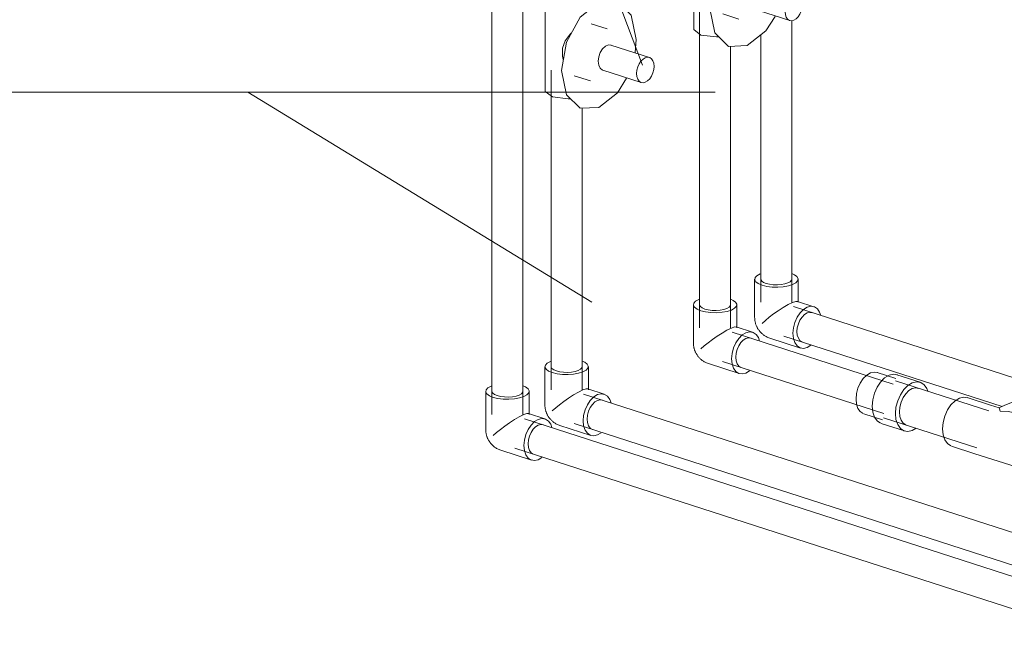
# Model space of a CAD drawing. Header units: millimetres. Extents: x -121 to 39028, y 270 to 28264.
# Tile 57 of 97: x 11902 to 12537, y 22485 to 22883. Entities that reach past the tile are written whole.
import ezdxf

# ---------------------------------------------------------------- set-up
doc = ezdxf.new("R2010")
doc.units = ezdxf.units.MM
doc.layers.add('P-PIPE-____-IDEN', color=2, linetype='Continuous', lineweight=20)
doc.layers.add('P-PIPE-____-OTLN', color=3, linetype='Continuous', lineweight=20)

# ---------------------------------------------------------------- blocks, each defined once
blk = doc.blocks.new('PP-R Вентиль с хромированной рукояткой Белый - PP-R Вентиль с хромированной рукояткой Белый-V15-3D Water Left')
at = {"layer": 'P-PIPE-____-OTLN', "color": 150}
for p, q in [((-17539.42, 16519.03), (-17539.42, 16459.04)), ((-17515.81, 16518.31), (-17515.66, 16518.91)), ((-17511.82, 16510.79), (-17511.82, 16519.03)), ((-17499.47, 16499.14), (-17509.83, 16502.49)), ((-17480.78, 16492.4), (-17481.48, 16484)), ((-17472.25, 16480.73), (-17497.03, 16488.73)), ((-17502.25, 16472.56), (-17477.48, 16464.56)), ((-17520.68, 16468.89), (-17510.32, 16465.55))]:
    blk.add_line(p, q, dxfattribs=at)
for points in [[(-17535.98, 16522.38, 0), (-17539.39, 16518.71, 0), (-17534.73, 16515.23, 0)], [(-17534.73, 16515.23, 0), (-17524.74, 16513.98, 0), (-17515.25, 16515.69, 0), (-17511.84, 16519.36, 0), (-17514.42, 16522, 0)], [(-17529, 16472.28, 0), (-17525.77, 16490.61, 0), (-17516.95, 16506.72, 0), (-17504.89, 16516.29, 0), (-17492.84, 16516.78, 0), (-17484.01, 16508.03, 0), (-17480.78, 16492.4, 0)], [(-17527.79, 16479.39, 0), (-17528.38, 16481.52, 0), (-17528.38, 16486.63, 0), (-17526.5, 16491.36, 0), (-17523.37, 16495.65, 0), (-17522.66, 16496.43, 0)], [(-17505.25, 16478.3, 0), (-17504.91, 16481.15, 0), (-17503.94, 16483.93, 0), (-17502.45, 16486.32, 0), (-17500.61, 16488.03, 0), (-17498.66, 16488.84, 0), (-17496.83, 16488.66, 0)], [(-17502.45, 16472.63, 0), (-17503.94, 16473.77, 0), (-17504.91, 16475.74, 0), (-17505.25, 16478.3, 0)], [(-17469.25, 16474.99, 0), (-17469.44, 16476.95, 0), (-17470, 16478.63, 0), (-17470.89, 16479.89, 0), (-17472.06, 16480.66, 0), (-17473.41, 16480.89, 0), (-17474.86, 16480.55, 0), (-17476.32, 16479.67, 0), (-17477.67, 16478.32, 0), (-17478.83, 16476.58, 0), (-17479.72, 16474.57, 0), (-17480.29, 16472.43, 0), (-17480.48, 16470.3, 0)], [(-17486.9, 16467.26, 0), (-17492.84, 16457.97, 0), (-17504.89, 16448.39, 0), (-17516.95, 16447.91, 0), (-17525.77, 16456.66, 0), (-17529, 16472.28, 0)], [(-17480.48, 16470.3, 0), (-17480.29, 16468.33, 0), (-17479.72, 16466.66, 0), (-17478.83, 16465.4, 0), (-17477.67, 16464.63, 0), (-17476.32, 16464.4, 0), (-17474.86, 16464.74, 0), (-17473.41, 16465.61, 0), (-17472.06, 16466.97, 0), (-17470.89, 16468.71, 0), (-17470, 16470.72, 0), (-17469.44, 16472.86, 0), (-17469.25, 16474.99, 0)], [(-17534.73, 16455.23, 0), (-17539.39, 16458.71, 0), (-17539.41, 16459.01, 0)], [(-17523.25, 16454.06, 0), (-17524.74, 16453.98, 0), (-17534.73, 16455.23, 0)]]:
    blk.add_polyline3d(points, dxfattribs=at)
blk = doc.blocks.new('PP-R Вентиль с хромированной рукояткой Белый - PP-R Вентиль с хромированной рукояткой Белый-V45-3D Water Left')
at = {"layer": 'P-PIPE-____-OTLN', "color": 220}
for p, q in [((-17635.19, 19734.69), (-17635.19, 19674.69)), ((-17611.59, 19733.97), (-17611.44, 19734.57)), ((-17607.59, 19726.45), (-17607.59, 19734.69)), ((-17595.25, 19714.8), (-17605.61, 19718.14)), ((-17568.03, 19696.39), (-17592.81, 19704.39)), ((-17576.56, 19708.06), (-17577.26, 19699.66)), ((-17598.03, 19688.21), (-17573.25, 19680.21)), ((-17616.46, 19684.55), (-17606.1, 19681.2))]:
    blk.add_line(p, q, dxfattribs=at)
for points in [[(-17631.76, 19738.04, 0), (-17635.17, 19734.37, 0), (-17630.51, 19730.89, 0)], [(-17630.51, 19730.89, 0), (-17620.51, 19729.63, 0), (-17611.03, 19731.34, 0), (-17607.62, 19735.01, 0), (-17610.2, 19737.65, 0)], [(-17624.78, 19687.94, 0), (-17621.55, 19706.26, 0), (-17612.73, 19722.37, 0), (-17600.67, 19731.95, 0), (-17588.62, 19732.43, 0), (-17579.79, 19723.69, 0), (-17576.56, 19708.06, 0)], [(-17623.57, 19695.05, 0), (-17624.16, 19697.17, 0), (-17624.16, 19702.29, 0), (-17622.28, 19707.02, 0), (-17619.15, 19711.31, 0), (-17618.44, 19712.08, 0)], [(-17601.03, 19693.96, 0), (-17600.69, 19696.8, 0), (-17599.72, 19699.59, 0), (-17598.22, 19701.98, 0), (-17596.39, 19703.68, 0), (-17594.44, 19704.5, 0), (-17592.61, 19704.32, 0)], [(-17598.22, 19688.28, 0), (-17599.72, 19689.42, 0), (-17600.69, 19691.4, 0), (-17601.03, 19693.96, 0)], [(-17565.03, 19690.64, 0), (-17565.22, 19692.61, 0), (-17565.78, 19694.28, 0), (-17566.67, 19695.55, 0), (-17567.83, 19696.32, 0), (-17569.19, 19696.54, 0), (-17570.64, 19696.21, 0), (-17572.09, 19695.33, 0), (-17573.45, 19693.98, 0), (-17574.61, 19692.23, 0), (-17575.5, 19690.22, 0), (-17576.06, 19688.08, 0), (-17576.26, 19685.96, 0)], [(-17582.68, 19682.91, 0), (-17588.62, 19673.63, 0), (-17600.67, 19664.05, 0), (-17612.73, 19663.57, 0), (-17621.55, 19672.31, 0), (-17624.78, 19687.94, 0)], [(-17576.26, 19685.96, 0), (-17576.06, 19683.99, 0), (-17575.5, 19682.32, 0), (-17574.61, 19681.05, 0), (-17573.45, 19680.28, 0), (-17572.09, 19680.06, 0), (-17570.64, 19680.39, 0), (-17569.19, 19681.27, 0), (-17567.83, 19682.62, 0), (-17566.67, 19684.37, 0), (-17565.78, 19686.38, 0), (-17565.22, 19688.52, 0), (-17565.03, 19690.64, 0)], [(-17630.51, 19670.89, 0), (-17635.17, 19674.37, 0), (-17635.18, 19674.67, 0)], [(-17619.03, 19669.71, 0), (-17620.51, 19669.64, 0), (-17630.51, 19670.89, 0)]]:
    blk.add_polyline3d(points, dxfattribs=at)
blk = doc.blocks.new('ADSK_Полипропилен_Отвод - Универсальный-V19-3D Water Left')
at = {"layer": 'P-PIPE-____-OTLN', "color": 150}
for p, q in [((-17500.1, 16297.63), (-17500.1, 16272.98)), ((-17472.1, 16282.76), (-17472.1, 16297.63)), ((-17461.9, 16279.88), (-17472.49, 16283.3)), ((-17490.4, 16259.66), (-17470.5, 16253.23)), ((-17466.2, 16253.53), (-17463.81, 16254.98))]:
    blk.add_line(p, q, dxfattribs=at)
for points in [[(-17496.61, 16301.03, 0), (-17498.64, 16299.91, 0), (-17499.82, 16298.64, 0), (-17500.07, 16297.3, 0), (-17499.36, 16295.99, 0), (-17497.75, 16294.78, 0), (-17495.34, 16293.77, 0), (-17492.31, 16293.03, 0), (-17488.85, 16292.59, 0), (-17485.2, 16292.5, 0), (-17481.62, 16292.76, 0), (-17478.34, 16293.35, 0), (-17475.59, 16294.24, 0)], [(-17475.59, 16294.24, 0), (-17473.55, 16295.35, 0), (-17472.37, 16296.62, 0), (-17472.12, 16297.96, 0), (-17472.83, 16299.28, 0), (-17474.44, 16300.48, 0), (-17476.04, 16301.21, 0)], [(-17492.7, 16294.88, 0), (-17494.42, 16295.6, 0), (-17495.57, 16296.46, 0), (-17496.08, 16297.4, 0)], [(-17476.12, 16297.87, 0), (-17476.29, 16296.91, 0), (-17477.13, 16296, 0), (-17478.59, 16295.21, 0), (-17480.55, 16294.58, 0), (-17482.9, 16294.15, 0), (-17485.46, 16293.97, 0), (-17488.06, 16294.03, 0), (-17490.53, 16294.34, 0), (-17492.7, 16294.88, 0)], [(-17495.34, 16269.12, 0), (-17493.15, 16271.04, 0), (-17490.65, 16273.07, 0), (-17487.86, 16275.18, 0), (-17484.83, 16277.31, 0), (-17481.63, 16279.38, 0), (-17478.43, 16281.23, 0), (-17475.59, 16282.61, 0)], [(-17475.59, 16282.61, 0), (-17473.5, 16283.29, 0), (-17472.37, 16283.25, 0)], [(-17466.2, 16279.58, 0), (-17468.59, 16278.14, 0), (-17470.82, 16275.9, 0), (-17472.74, 16273.04, 0), (-17474.21, 16269.73, 0), (-17475.13, 16266.2, 0), (-17475.45, 16262.7, 0), (-17475.13, 16259.46, 0), (-17474.21, 16256.7, 0), (-17472.74, 16254.62, 0), (-17470.82, 16253.35, 0), (-17468.59, 16252.98, 0), (-17466.2, 16253.53, 0)], [(-17472.81, 16263.8, 0), (-17472.58, 16266.3, 0), (-17471.92, 16268.82, 0), (-17470.87, 16271.18, 0), (-17469.5, 16273.23, 0), (-17467.91, 16274.83, 0), (-17466.2, 16275.86, 0), (-17464.49, 16276.25, 0), (-17462.9, 16275.99, 0)], [(-17457.41, 16274.26, 0), (-17458.19, 16276.41, 0), (-17459.66, 16278.49, 0), (-17461.58, 16279.76, 0), (-17463.81, 16280.13, 0), (-17466.2, 16279.58, 0)], [(-17490.4, 16259.66, 0), (-17490.98, 16259.86, 0), (-17491.54, 16260.08, 0), (-17492.08, 16260.32, 0), (-17492.58, 16260.58, 0), (-17493.07, 16260.84, 0), (-17493.53, 16261.12, 0), (-17493.96, 16261.4, 0), (-17494.38, 16261.69, 0), (-17494.77, 16261.99, 0), (-17495.14, 16262.3, 0), (-17495.5, 16262.61, 0), (-17495.83, 16262.92, 0), (-17496.15, 16263.24, 0), (-17496.45, 16263.56, 0), (-17496.74, 16263.89, 0), (-17497.01, 16264.22, 0), (-17497.27, 16264.55, 0), (-17497.51, 16264.88, 0), (-17497.75, 16265.22, 0), (-17497.97, 16265.56, 0), (-17498.17, 16265.9, 0), (-17498.37, 16266.25, 0), (-17498.55, 16266.59, 0), (-17498.73, 16266.95, 0), (-17498.89, 16267.3, 0), (-17499.05, 16267.66, 0), (-17499.19, 16268.02, 0), (-17499.32, 16268.39, 0), (-17499.45, 16268.77, 0), (-17499.56, 16269.15, 0), (-17499.66, 16269.53, 0), (-17499.76, 16269.92, 0), (-17499.84, 16270.32, 0), (-17499.91, 16270.72, 0), (-17499.97, 16271.13, 0), (-17500.02, 16271.55, 0), (-17500.06, 16271.98, 0), (-17500.08, 16272.42, 0), (-17500.1, 16272.86, 0), (-17500.1, 16272.98, 0)], [(-17469.5, 16257.12, 0), (-17470.87, 16258.03, 0), (-17471.92, 16259.52, 0), (-17472.58, 16261.49, 0), (-17472.81, 16263.8, 0)]]:
    blk.add_polyline3d(points, dxfattribs=at)
blk = doc.blocks.new('ADSK_Полипропилен_Отвод - Универсальный-V20-3D Water Left')
at = {"layer": 'P-PIPE-____-OTLN', "color": 150}
for p, q in [((-17539.62, 16281.14), (-17539.62, 16256.49)), ((-17511.62, 16266.27), (-17511.62, 16281.14)), ((-17501.42, 16263.39), (-17512.01, 16266.81)), ((-17529.92, 16243.17), (-17510.02, 16236.74)), ((-17505.72, 16237.04), (-17503.33, 16238.49))]:
    blk.add_line(p, q, dxfattribs=at)
for points in [[(-17536.13, 16284.54, 0), (-17538.16, 16283.42, 0), (-17539.34, 16282.15, 0), (-17539.59, 16280.81, 0), (-17538.88, 16279.5, 0), (-17537.27, 16278.29, 0), (-17534.86, 16277.28, 0), (-17531.83, 16276.54, 0), (-17528.37, 16276.1, 0), (-17524.72, 16276.01, 0), (-17521.14, 16276.27, 0), (-17517.86, 16276.86, 0), (-17515.1, 16277.75, 0)], [(-17532.22, 16278.39, 0), (-17533.94, 16279.11, 0), (-17535.09, 16279.97, 0), (-17535.6, 16280.91, 0)], [(-17515.64, 16281.38, 0), (-17515.81, 16280.42, 0), (-17516.65, 16279.51, 0), (-17518.11, 16278.72, 0), (-17520.07, 16278.09, 0), (-17522.42, 16277.66, 0), (-17524.98, 16277.48, 0), (-17527.58, 16277.54, 0), (-17530.05, 16277.85, 0), (-17532.22, 16278.39, 0)], [(-17511.65, 16281.48, 0), (-17512.35, 16282.79, 0), (-17513.96, 16283.99, 0), (-17515.56, 16284.72, 0)], [(-17515.1, 16277.75, 0), (-17513.07, 16278.86, 0), (-17511.89, 16280.13, 0), (-17511.64, 16281.47, 0)], [(-17534.86, 16252.63, 0), (-17532.67, 16254.55, 0), (-17530.17, 16256.58, 0), (-17527.38, 16258.69, 0), (-17524.35, 16260.82, 0), (-17521.15, 16262.89, 0), (-17517.95, 16264.74, 0), (-17515.1, 16266.12, 0)], [(-17515.1, 16266.12, 0), (-17513.02, 16266.8, 0), (-17511.89, 16266.76, 0)], [(-17505.72, 16263.09, 0), (-17508.11, 16261.65, 0), (-17510.34, 16259.41, 0), (-17512.26, 16256.55, 0), (-17513.73, 16253.24, 0), (-17514.65, 16249.71, 0), (-17514.97, 16246.21, 0), (-17514.65, 16242.97, 0), (-17513.73, 16240.21, 0), (-17512.26, 16238.13, 0), (-17510.34, 16236.86, 0), (-17508.11, 16236.49, 0), (-17505.72, 16237.04, 0)], [(-17496.92, 16257.74, 0), (-17497.71, 16259.92, 0), (-17499.18, 16262, 0), (-17501.1, 16263.27, 0), (-17503.33, 16263.64, 0), (-17505.72, 16263.09, 0)], [(-17529.92, 16243.17, 0), (-17530.5, 16243.37, 0), (-17531.06, 16243.59, 0), (-17531.6, 16243.83, 0), (-17532.1, 16244.09, 0), (-17532.59, 16244.35, 0), (-17533.05, 16244.63, 0), (-17533.48, 16244.91, 0), (-17533.9, 16245.2, 0), (-17534.29, 16245.5, 0), (-17534.66, 16245.81, 0), (-17535.02, 16246.12, 0), (-17535.35, 16246.43, 0), (-17535.67, 16246.75, 0), (-17535.97, 16247.07, 0), (-17536.26, 16247.4, 0), (-17536.53, 16247.73, 0), (-17536.79, 16248.06, 0), (-17537.03, 16248.39, 0), (-17537.27, 16248.73, 0), (-17537.48, 16249.07, 0), (-17537.69, 16249.41, 0), (-17537.89, 16249.75, 0), (-17538.07, 16250.1, 0), (-17538.25, 16250.46, 0), (-17538.41, 16250.81, 0), (-17538.57, 16251.17, 0), (-17538.71, 16251.53, 0), (-17538.84, 16251.9, 0), (-17538.97, 16252.28, 0), (-17539.08, 16252.66, 0), (-17539.18, 16253.04, 0), (-17539.28, 16253.43, 0), (-17539.36, 16253.83, 0), (-17539.43, 16254.23, 0), (-17539.49, 16254.64, 0), (-17539.54, 16255.06, 0), (-17539.58, 16255.49, 0), (-17539.6, 16255.93, 0), (-17539.62, 16256.37, 0), (-17539.62, 16256.49, 0)], [(-17512.33, 16247.31, 0), (-17512.1, 16249.81, 0), (-17511.44, 16252.33, 0), (-17510.39, 16254.69, 0), (-17509.02, 16256.74, 0), (-17507.43, 16258.34, 0), (-17505.72, 16259.37, 0), (-17504.01, 16259.76, 0), (-17502.42, 16259.5, 0)], [(-17509.02, 16240.63, 0), (-17510.39, 16241.54, 0), (-17511.44, 16243.03, 0), (-17512.1, 16245, 0), (-17512.33, 16247.31, 0)]]:
    blk.add_polyline3d(points, dxfattribs=at)
blk = doc.blocks.new('ADSK_Полипропилен_Отвод - Универсальный-V21-3D Water Left')
at = {"layer": 'P-PIPE-____-OTLN', "color": 220}
for p, q in [((-17673.59, 16225.24), (-17673.59, 16200.59)), ((-17645.59, 16210.37), (-17645.59, 16225.24)), ((-17635.39, 16207.49), (-17645.98, 16210.91)), ((-17663.89, 16187.27), (-17643.99, 16180.84)), ((-17639.69, 16181.14), (-17637.3, 16182.59))]:
    blk.add_line(p, q, dxfattribs=at)
for points in [[(-17670.1, 16228.64, 0), (-17672.13, 16227.52, 0), (-17673.31, 16226.25, 0), (-17673.56, 16224.91, 0), (-17672.85, 16223.6, 0), (-17671.24, 16222.39, 0), (-17668.83, 16221.38, 0), (-17665.8, 16220.63, 0), (-17662.34, 16220.2, 0), (-17658.69, 16220.11, 0), (-17655.11, 16220.37, 0), (-17651.83, 16220.96, 0), (-17649.07, 16221.85, 0)], [(-17666.19, 16222.48, 0), (-17667.91, 16223.21, 0), (-17669.06, 16224.07, 0), (-17669.57, 16225.01, 0)], [(-17649.61, 16225.48, 0), (-17649.78, 16224.52, 0), (-17650.62, 16223.61, 0), (-17652.08, 16222.82, 0), (-17654.04, 16222.19, 0), (-17656.39, 16221.76, 0), (-17658.95, 16221.58, 0), (-17661.55, 16221.64, 0), (-17664.02, 16221.95, 0), (-17666.19, 16222.48, 0)], [(-17649.07, 16221.85, 0), (-17647.04, 16222.96, 0), (-17645.86, 16224.23, 0), (-17645.61, 16225.57, 0), (-17646.32, 16226.89, 0), (-17647.93, 16228.09, 0), (-17649.53, 16228.82, 0)], [(-17649.07, 16210.22, 0), (-17646.99, 16210.9, 0), (-17645.86, 16210.86, 0)], [(-17668.83, 16196.73, 0), (-17666.64, 16198.65, 0), (-17664.14, 16200.68, 0), (-17661.35, 16202.79, 0), (-17658.32, 16204.92, 0), (-17655.12, 16206.99, 0), (-17651.92, 16208.84, 0), (-17649.07, 16210.22, 0)], [(-17639.69, 16207.19, 0), (-17642.08, 16205.75, 0), (-17644.31, 16203.51, 0), (-17646.23, 16200.64, 0), (-17647.7, 16197.33, 0), (-17648.62, 16193.81, 0), (-17648.94, 16190.31, 0), (-17648.62, 16187.07, 0), (-17647.7, 16184.31, 0), (-17646.23, 16182.23, 0), (-17644.31, 16180.96, 0), (-17642.08, 16180.59, 0), (-17639.69, 16181.14, 0)], [(-17630.9, 16201.87, 0), (-17631.68, 16204.02, 0), (-17633.15, 16206.1, 0), (-17635.07, 16207.37, 0), (-17637.3, 16207.74, 0), (-17639.69, 16207.19, 0)], [(-17663.89, 16187.27, 0), (-17664.47, 16187.47, 0), (-17665.03, 16187.69, 0), (-17665.57, 16187.93, 0), (-17666.07, 16188.18, 0), (-17666.56, 16188.45, 0), (-17667.02, 16188.73, 0), (-17667.45, 16189.01, 0), (-17667.87, 16189.3, 0), (-17668.26, 16189.6, 0), (-17668.63, 16189.91, 0), (-17668.99, 16190.22, 0), (-17669.32, 16190.53, 0), (-17669.64, 16190.85, 0), (-17669.94, 16191.17, 0), (-17670.23, 16191.5, 0), (-17670.5, 16191.83, 0), (-17670.76, 16192.16, 0), (-17671, 16192.49, 0), (-17671.24, 16192.83, 0), (-17671.45, 16193.17, 0), (-17671.66, 16193.51, 0), (-17671.86, 16193.85, 0), (-17672.04, 16194.2, 0), (-17672.22, 16194.55, 0), (-17672.38, 16194.91, 0), (-17672.53, 16195.27, 0), (-17672.68, 16195.63, 0), (-17672.81, 16196, 0), (-17672.94, 16196.38, 0), (-17673.05, 16196.75, 0), (-17673.15, 16197.14, 0), (-17673.25, 16197.53, 0), (-17673.33, 16197.93, 0), (-17673.4, 16198.33, 0), (-17673.46, 16198.74, 0), (-17673.51, 16199.16, 0), (-17673.55, 16199.59, 0), (-17673.57, 16200.02, 0), (-17673.58, 16200.47, 0), (-17673.59, 16200.59, 0)], [(-17646.3, 16191.41, 0), (-17646.07, 16193.91, 0), (-17645.41, 16196.43, 0), (-17644.36, 16198.79, 0), (-17642.99, 16200.84, 0), (-17641.4, 16202.44, 0), (-17639.69, 16203.47, 0), (-17637.98, 16203.86, 0), (-17636.39, 16203.6, 0)], [(-17642.99, 16184.73, 0), (-17644.36, 16185.64, 0), (-17645.41, 16187.13, 0), (-17646.07, 16189.1, 0), (-17646.3, 16191.41, 0)]]:
    blk.add_polyline3d(points, dxfattribs=at)
blk = doc.blocks.new('ADSK_Полипропилен_Тройник - Универсальный-V60-3D Water Left')
at = {"layer": 'P-PIPE-____-OTLN', "color": 150}
for p, q in [((-17347.9, 22634.66), (-17362.92, 22639.51)), ((-17325.94, 22639.78), (-17339.15, 22634.27)), ((-17342.4, 22632.88), (-17347.9, 22634.66)), ((-17339.15, 22634.27), (-17342.48, 22632.88)), ((-17325.38, 22627.38), (-17330.88, 22629.16)), ((-17310.36, 22622.53), (-17325.38, 22627.38)), ((-17373.06, 22608.1), (-17358.04, 22603.25)), ((-17358.04, 22603.25), (-17335.52, 22595.98)), ((-17335.52, 22595.98), (-17320.5, 22591.13))]:
    blk.add_line(p, q, dxfattribs=at)
for points in [[(-17378.89, 22619.26, 0), (-17378.52, 22623.38, 0), (-17377.43, 22627.54, 0), (-17375.7, 22631.44, 0), (-17373.44, 22634.82, 0), (-17370.81, 22637.45, 0), (-17367.99, 22639.15, 0), (-17365.17, 22639.81, 0), (-17362.54, 22639.37, 0)], [(-17328.34, 22638.23, 0), (-17319.58, 22639.9, 0), (-17310.82, 22632.57, 0), (-17307.19, 22620.55, 0)], [(-17341.71, 22630.67, 0), (-17342.04, 22632.18, 0), (-17342.36, 22632.86, 0)], [(-17330.88, 22629.16, 0), (-17331.49, 22629.35, 0), (-17336.53, 22630.4, 0), (-17341.71, 22630.67, 0)], [(-17305.33, 22616.8, 0), (-17305.99, 22618.44, 0), (-17307.73, 22620.9, 0), (-17309.98, 22622.4, 0), (-17312.61, 22622.83, 0), (-17315.43, 22622.18, 0), (-17318.25, 22620.48, 0), (-17320.88, 22617.85, 0), (-17323.14, 22614.47, 0), (-17324.87, 22610.57, 0), (-17325.96, 22606.41, 0), (-17326.33, 22602.28, 0)], [(-17373.44, 22608.24, 0), (-17375.7, 22609.74, 0), (-17377.43, 22612.19, 0), (-17378.52, 22615.44, 0), (-17378.89, 22619.26, 0)], [(-17323.69, 22603.39, 0), (-17323.41, 22606.51, 0), (-17322.58, 22609.66, 0), (-17321.27, 22612.62, 0), (-17319.56, 22615.18, 0), (-17317.57, 22617.17, 0), (-17315.43, 22618.46, 0), (-17313.3, 22618.95, 0), (-17311.31, 22618.62, 0)], [(-17326.33, 22602.28, 0), (-17325.96, 22598.47, 0), (-17324.87, 22595.22, 0), (-17323.14, 22592.76, 0), (-17320.88, 22591.26, 0), (-17318.25, 22590.83, 0), (-17315.43, 22591.48, 0), (-17313.02, 22592.87, 0)], [(-17319.56, 22595.04, 0), (-17321.27, 22596.17, 0), (-17322.58, 22598.03, 0), (-17323.41, 22600.49, 0), (-17323.69, 22603.39, 0)]]:
    blk.add_polyline3d(points, dxfattribs=at)
blk = doc.blocks.new('ADSK_Полипропилен_Муфта переходная - Переходной-1582112-3D Water Left')
at = {"layer": 'P-PIPE-____-OTLN', "color": 150}
for p, q in [((-17409.11, 16233.57), (-17421.12, 16237.45)), ((-17393.32, 16231.1), (-17408.34, 16235.95)), ((-17429.73, 16210.81), (-17417.71, 16206.93)), ((-17418.48, 16204.55), (-17403.47, 16199.7))]:
    blk.add_line(p, q, dxfattribs=at)
for points in [[(-17434.67, 16220.27, 0), (-17434.36, 16223.77, 0), (-17433.43, 16227.3, 0), (-17431.96, 16230.61, 0), (-17430.05, 16233.48, 0), (-17427.82, 16235.71, 0), (-17425.42, 16237.15, 0), (-17423.03, 16237.71, 0), (-17420.8, 16237.34, 0)], [(-17407.96, 16235.82, 0), (-17410.59, 16236.25, 0), (-17413.41, 16235.6, 0), (-17416.23, 16233.9, 0), (-17418.86, 16231.27, 0), (-17421.12, 16227.89, 0), (-17422.85, 16223.99, 0), (-17423.94, 16219.83, 0), (-17424.31, 16215.7, 0)], [(-17388.29, 16225.38, 0), (-17388.96, 16227.01, 0), (-17390.69, 16229.47, 0), (-17392.95, 16230.97, 0), (-17395.57, 16231.4, 0), (-17398.4, 16230.75, 0), (-17401.22, 16229.05, 0), (-17403.84, 16226.42, 0), (-17406.1, 16223.04, 0), (-17407.83, 16219.14, 0), (-17408.92, 16214.98, 0), (-17409.29, 16210.85, 0)], [(-17394.27, 16227.19, 0), (-17396.26, 16227.52, 0), (-17398.4, 16227.03, 0), (-17400.53, 16225.74, 0), (-17402.52, 16223.75, 0), (-17404.23, 16221.19, 0), (-17405.55, 16218.23, 0), (-17406.37, 16215.08, 0), (-17406.65, 16211.96, 0)], [(-17430.05, 16210.92, 0), (-17431.96, 16212.19, 0), (-17433.43, 16214.28, 0), (-17434.36, 16217.03, 0), (-17434.67, 16220.27, 0)], [(-17424.31, 16215.7, 0), (-17423.94, 16211.89, 0), (-17422.85, 16208.64, 0), (-17421.12, 16206.18, 0), (-17418.86, 16204.69, 0)], [(-17409.29, 16210.85, 0), (-17408.92, 16207.04, 0), (-17407.83, 16203.79, 0), (-17406.1, 16201.33, 0), (-17403.84, 16199.84, 0), (-17401.22, 16199.4, 0), (-17398.4, 16200.05, 0), (-17395.98, 16201.44, 0)], [(-17406.65, 16211.96, 0), (-17406.37, 16209.06, 0), (-17405.55, 16206.6, 0), (-17404.23, 16204.74, 0), (-17402.52, 16203.61, 0)]]:
    blk.add_polyline3d(points, dxfattribs=at)
blk = doc.blocks.new('ADSK_Полипропилен_Отвод - Универсальный-V138-3D Water Left')
at = {"layer": 'P-PIPE-____-OTLN', "color": 220}
for p, q in [((-17635.39, 22659.4), (-17635.39, 22634.75)), ((-17607.39, 22644.53), (-17607.39, 22659.4)), ((-17597.2, 22641.65), (-17607.79, 22645.07)), ((-17625.7, 22621.43), (-17605.8, 22615)), ((-17601.5, 22615.3), (-17599.11, 22616.75))]:
    blk.add_line(p, q, dxfattribs=at)
for points in [[(-17631.91, 22662.8, 0), (-17633.94, 22661.68, 0), (-17635.12, 22660.41, 0), (-17635.37, 22659.07, 0), (-17634.66, 22657.76, 0), (-17633.05, 22656.55, 0), (-17630.64, 22655.54, 0), (-17627.61, 22654.79, 0), (-17624.15, 22654.36, 0), (-17620.5, 22654.27, 0), (-17616.92, 22654.53, 0), (-17613.64, 22655.12, 0), (-17610.88, 22656.01, 0)], [(-17628, 22656.64, 0), (-17629.72, 22657.37, 0), (-17630.87, 22658.23, 0), (-17631.37, 22659.17, 0)], [(-17611.42, 22659.64, 0), (-17611.59, 22658.68, 0), (-17612.43, 22657.77, 0), (-17613.89, 22656.98, 0), (-17615.85, 22656.35, 0), (-17618.2, 22655.92, 0), (-17620.76, 22655.74, 0), (-17623.36, 22655.8, 0), (-17625.83, 22656.11, 0), (-17628, 22656.64, 0)], [(-17610.88, 22656.01, 0), (-17608.85, 22657.12, 0), (-17607.67, 22658.39, 0), (-17607.42, 22659.73, 0), (-17608.13, 22661.05, 0), (-17609.74, 22662.25, 0), (-17611.34, 22662.98, 0)], [(-17630.64, 22630.89, 0), (-17628.45, 22632.81, 0), (-17625.95, 22634.84, 0), (-17623.16, 22636.95, 0), (-17620.13, 22639.08, 0), (-17616.93, 22641.15, 0), (-17613.73, 22643, 0), (-17610.88, 22644.38, 0)], [(-17610.88, 22644.38, 0), (-17608.8, 22645.06, 0), (-17607.67, 22645.02, 0)], [(-17601.5, 22641.35, 0), (-17603.89, 22639.91, 0), (-17606.12, 22637.67, 0), (-17608.04, 22634.8, 0), (-17609.51, 22631.49, 0), (-17610.43, 22627.97, 0), (-17610.75, 22624.47, 0), (-17610.43, 22621.23, 0), (-17609.51, 22618.47, 0), (-17608.04, 22616.39, 0), (-17606.12, 22615.12, 0), (-17603.89, 22614.75, 0), (-17601.5, 22615.3, 0)], [(-17592.71, 22636.04, 0), (-17593.49, 22638.18, 0), (-17594.96, 22640.26, 0), (-17596.88, 22641.53, 0), (-17599.11, 22641.9, 0), (-17601.5, 22641.35, 0)], [(-17625.7, 22621.43, 0), (-17626.28, 22621.63, 0), (-17626.84, 22621.85, 0), (-17627.37, 22622.09, 0), (-17627.88, 22622.34, 0), (-17628.37, 22622.61, 0), (-17628.82, 22622.89, 0), (-17629.26, 22623.17, 0), (-17629.68, 22623.46, 0), (-17630.07, 22623.76, 0), (-17630.44, 22624.07, 0), (-17630.8, 22624.38, 0), (-17631.13, 22624.69, 0), (-17631.45, 22625.01, 0), (-17631.75, 22625.33, 0), (-17632.04, 22625.66, 0), (-17632.31, 22625.99, 0), (-17632.57, 22626.32, 0), (-17632.81, 22626.65, 0), (-17633.04, 22626.99, 0), (-17633.26, 22627.33, 0), (-17633.47, 22627.67, 0), (-17633.67, 22628.01, 0), (-17633.85, 22628.36, 0), (-17634.03, 22628.71, 0), (-17634.19, 22629.07, 0), (-17634.34, 22629.43, 0), (-17634.49, 22629.79, 0), (-17634.62, 22630.16, 0), (-17634.75, 22630.54, 0), (-17634.86, 22630.91, 0), (-17634.96, 22631.3, 0), (-17635.06, 22631.69, 0), (-17635.14, 22632.09, 0), (-17635.21, 22632.49, 0), (-17635.27, 22632.9, 0), (-17635.32, 22633.32, 0), (-17635.36, 22633.75, 0), (-17635.38, 22634.18, 0), (-17635.39, 22634.63, 0), (-17635.39, 22634.75, 0)], [(-17608.1, 22625.57, 0), (-17607.88, 22628.07, 0), (-17607.22, 22630.59, 0), (-17606.17, 22632.95, 0), (-17604.8, 22635, 0), (-17603.21, 22636.6, 0), (-17601.5, 22637.63, 0), (-17599.79, 22638.02, 0), (-17598.2, 22637.76, 0)], [(-17604.8, 22618.89, 0), (-17606.17, 22619.8, 0), (-17607.22, 22621.29, 0), (-17607.88, 22623.26, 0), (-17608.1, 22625.57, 0)]]:
    blk.add_polyline3d(points, dxfattribs=at)
blk = doc.blocks.new('ADSK_M_Трубы - Диаметр_8-160846-3D Water Left')
at = {"layer": 'P-PIPE-____-IDEN'}
blk.add_line((-13277.84, 15429.53), (-12877.84, 15429.53), dxfattribs=at)

msp = doc.modelspace()

# ---------------------------------------------------------------- linework, layer by layer
at = {"layer": 'P-PIPE-____-IDEN'}
for p, q in [((12303.8, 22853.97), (12137.28, 23296.85)), ((12049.26, 22836.62), (11907.54, 22836.62)), ((12049.26, 22836.62), (11907.54, 22836.62)), ((12350.68, 22836.62), (12049.26, 22836.62)), ((12271.08, 22701.07), (12049.26, 22836.62))]:
    msp.add_line(p, q, dxfattribs=at)
at = {"layer": 'P-PIPE-____-OTLN', "color": 220}
for p, q in [((12206.71, 22981.12), (12206.71, 22628.58)), ((12226.71, 22628.58), (12226.71, 22981.12)), ((12244.91, 22850.78), (12244.91, 22644.52)), ((12264.91, 22644.52), (12264.91, 22826.22)), ((12749.97, 22485.36), (12265.86, 22641.72)), ((12567.61, 22515.99), (12227.67, 22625.79)), ((12259.72, 22622.69), (12575.95, 22520.55)), ((12221.52, 22606.75), (12561.46, 22496.96))]:
    msp.add_line(p, q, dxfattribs=at)
at = {"layer": 'P-PIPE-____-OTLN', "color": 150}
for p, q in [((12340.68, 22890.75), (12340.68, 22684.48)), ((12400.2, 22700.97), (12400.2, 22882.91)), ((12380.2, 22873.61), (12380.2, 22700.97)), ((12360.68, 22684.48), (12360.68, 22866.19)), ((12768.95, 22579.39), (12401.16, 22698.18)), ((12465.59, 22648.11), (12361.64, 22681.69)), ((12395.01, 22679.14), (12535.82, 22633.66)), ((12355.49, 22662.65), (12459.44, 22629.08)), ((12527.17, 22630.85), (12467.11, 22650.25)), ((12459.42, 22626.46), (12519.49, 22607.06))]:
    msp.add_line(p, q, dxfattribs=at)

# ---------------------------------------------------------------- block references
at = {"layer": 'P-PIPE-____-IDEN'}
msp.add_blockref('ADSK_M_Трубы - Диаметр_8-160846-3D Water Left', (24785.38, 7407.09), dxfattribs=at)
at = {"layer": 'P-PIPE-____-OTLN', "color": 150}
for name, p in [('PP-R Вентиль с хромированной рукояткой Белый - PP-R Вентиль с хромированной рукояткой Белый-V15-3D Water Left', (29876.3, 6418.22)), ('ADSK_Полипропилен_Отвод - Универсальный-V19-3D Water Left', (29876.3, 6418.22)), ('ADSK_Полипропилен_Отвод - Универсальный-V20-3D Water Left', (29876.3, 6418.22)), ('ADSK_Полипропилен_Муфта переходная - Переходной-1582112-3D Water Left', (29876.3, 6418.22)), ('ADSK_Полипропилен_Тройник - Универсальный-V60-3D Water Left', (29876.3, 0))]:
    msp.add_blockref(name, p, dxfattribs=at)
at = {"layer": 'P-PIPE-____-OTLN', "color": 220}
for name, p in [('PP-R Вентиль с хромированной рукояткой Белый - PP-R Вентиль с хромированной рукояткой Белый-V45-3D Water Left', (29876.3, 3162.6)), ('ADSK_Полипропилен_Отвод - Универсальный-V138-3D Water Left', (29876.3, 0)), ('ADSK_Полипропилен_Отвод - Универсальный-V21-3D Water Left', (29876.3, 6418.22))]:
    msp.add_blockref(name, p, dxfattribs=at)

doc.saveas('drawing.dxf')
